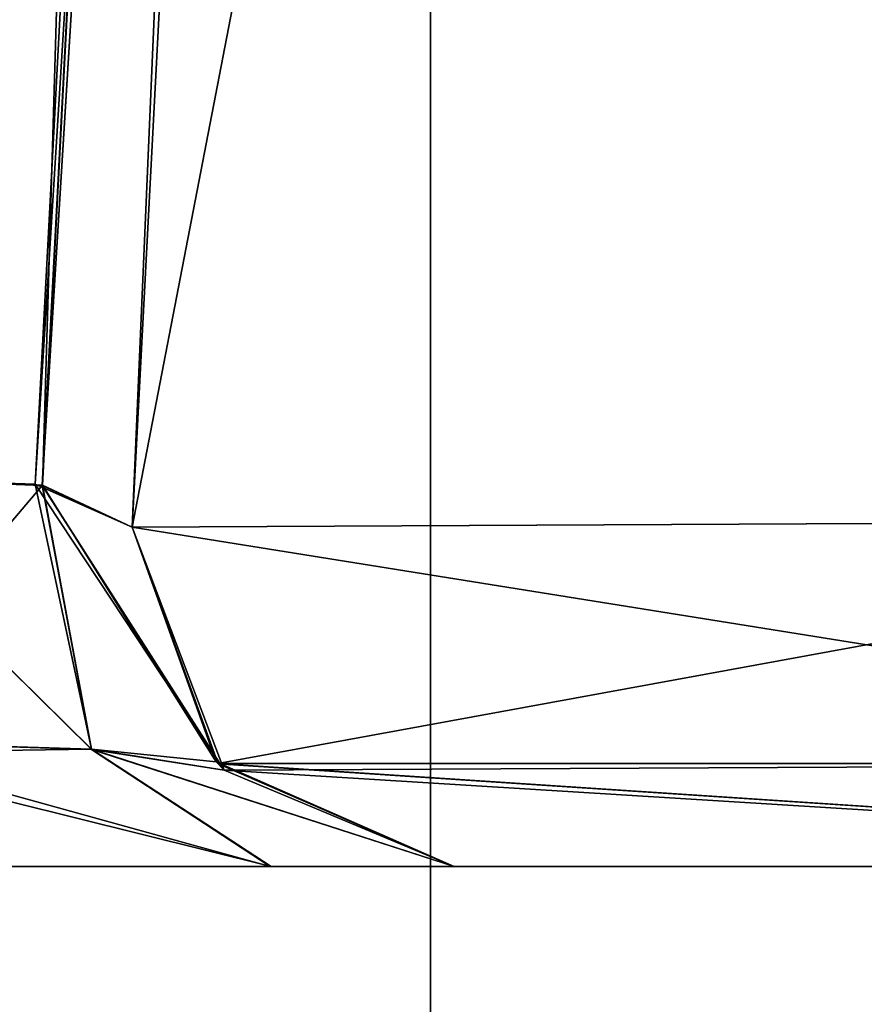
# Model space of a CAD drawing. Header units: inches. Extents: x -9.7 to 9.7, y -2 to 4.3.
# Tile 9 of 187: x -9.0382 to -8.9597, y -1.6178 to -1.5263. Entities that reach past the tile are written whole.
import ezdxf

# ---------------------------------------------------------------- set-up
doc = ezdxf.new("R2010")
doc.units = ezdxf.units.IN
doc.header["$LTSCALE"] = 65.185185
doc.header["$MEASUREMENT"] = 0
for name, color, linetype in [('10031', 7, 'CONTINUOUS'), ('10032', 7, 'CONTINUOUS'), ('10033', 7, 'CONTINUOUS'), ('10034', 7, 'CONTINUOUS'), ('10035', 7, 'CONTINUOUS'), ('14148', 7, 'CONTINUOUS'), ('14155', 7, 'CONTINUOUS'), ('14165', 7, 'CONTINUOUS'), ('14169', 7, 'CONTINUOUS'), ('2079', 7, 'CONTINUOUS'), ('2084', 7, 'CONTINUOUS'), ('3261', 7, 'CONTINUOUS'), ('3262', 7, 'CONTINUOUS'), ('3263', 7, 'CONTINUOUS'), ('3264', 7, 'CONTINUOUS'), ('3265', 7, 'CONTINUOUS'), ('3266', 7, 'CONTINUOUS'), ('3267', 7, 'CONTINUOUS'), ('3268', 7, 'CONTINUOUS'), ('3269', 7, 'CONTINUOUS'), ('3270', 7, 'CONTINUOUS'), ('3272', 7, 'CONTINUOUS'), ('3278', 7, 'CONTINUOUS'), ('4132', 7, 'CONTINUOUS'), ('4951', 7, 'CONTINUOUS'), ('4952', 7, 'CONTINUOUS'), ('4965', 7, 'CONTINUOUS'), ('4966', 7, 'CONTINUOUS'), ('4967', 7, 'CONTINUOUS'), ('4968', 7, 'CONTINUOUS'), ('4969', 7, 'CONTINUOUS'), ('4970', 7, 'CONTINUOUS'), ('8181', 7, 'CONTINUOUS'), ('9904', 7, 'CONTINUOUS'), ('9911', 7, 'CONTINUOUS'), ('9912', 7, 'CONTINUOUS'), ('9913', 7, 'CONTINUOUS'), ('9914', 7, 'CONTINUOUS'), ('9915', 7, 'CONTINUOUS'), ('9916', 7, 'CONTINUOUS'), ('9917', 7, 'CONTINUOUS'), ('9923', 7, 'CONTINUOUS'), ('9924', 7, 'CONTINUOUS'), ('9925', 7, 'CONTINUOUS'), ('9926', 7, 'CONTINUOUS'), ('9927', 7, 'CONTINUOUS'), ('9928', 7, 'CONTINUOUS'), ('9929', 7, 'CONTINUOUS'), ('9930', 7, 'CONTINUOUS'), ('9931', 7, 'CONTINUOUS')]:
    doc.layers.add(name, color=color, linetype=linetype)

msp = doc.modelspace()

# ---------------------------------------------------------------- linework, layer by layer
at = {"layer": '10031', "linetype": 'Continuous'}
for points in [[(-9.019757, -1.595436, 4.17837), (-9.027753, -1.57343, 4.17837), (-9.019934, -1.595244, 3.364357), (-9.019757, -1.595436, 4.17837)], [(-9.019934, -1.595244, 3.364357), (-9.027753, -1.57343, 4.17837), (-9.027753, -1.57343, 3.364357), (-9.019934, -1.595244, 3.364357)], [(-8.997794, -1.605, 3.364357), (-9.019757, -1.595436, 4.17837), (-9.019934, -1.595244, 3.364357), (-8.997794, -1.605, 3.364357)], [(-8.997794, -1.605, 3.364357), (-8.997794, -1.605, 4.178295), (-9.019757, -1.595436, 4.17837), (-8.997794, -1.605, 3.364357)]]:
    msp.add_3dface(points, dxfattribs=at)
at = {"layer": '10032', "linetype": 'Continuous'}
for points in [[(-9.036082, -1.569544, 3.342216), (-9.057223, -1.568763, 3.333029), (-9.057223, -1.594461, 3.326516), (-9.036082, -1.569544, 3.342216)], [(-9.031518, -1.594075, 3.337809), (-9.036082, -1.569544, 3.342216), (-9.057223, -1.594461, 3.326516), (-9.031518, -1.594075, 3.337809)], [(-9.019934, -1.595244, 3.364357), (-9.027753, -1.57343, 3.364357), (-9.036082, -1.569544, 3.342216), (-9.019934, -1.595244, 3.364357)], [(-9.031518, -1.594075, 3.337809), (-9.019934, -1.595244, 3.364357), (-9.036082, -1.569544, 3.342216), (-9.031518, -1.594075, 3.337809)], [(-9.014814, -1.605, 3.321804), (-9.031518, -1.594075, 3.337809), (-9.057223, -1.594461, 3.326516), (-9.014814, -1.605, 3.321804)], [(-9.057223, -1.605, 3.303684), (-9.014814, -1.605, 3.321804), (-9.057223, -1.594461, 3.326516), (-9.057223, -1.605, 3.303684)], [(-9.014814, -1.605, 3.321804), (-8.997794, -1.605, 3.364357), (-9.031518, -1.594075, 3.337809), (-9.014814, -1.605, 3.321804)], [(-8.997794, -1.605, 3.364357), (-9.019934, -1.595244, 3.364357), (-9.031518, -1.594075, 3.337809), (-8.997794, -1.605, 3.364357)]]:
    msp.add_3dface(points, dxfattribs=at)
at = {"layer": '10033', "linetype": 'Continuous'}
for points in [[(-8.987627, -0.642089, 3.144924), (-9.027753, -1.57343, 3.364357), (-8.978738, -0.638168, 3.165561), (-8.987627, -0.642089, 3.144924)], [(-9.008697, -0.642836, 3.136217), (-9.036082, -1.569544, 3.342216), (-8.987627, -0.642089, 3.144924), (-9.008697, -0.642836, 3.136217)], [(-9.036082, -1.569544, 3.342216), (-9.027753, -1.57343, 3.364357), (-8.987627, -0.642089, 3.144924), (-9.036082, -1.569544, 3.342216)], [(-9.008697, -0.642836, 3.136217), (-9.057223, -1.568763, 3.333029), (-9.036082, -1.569544, 3.342216), (-9.008697, -0.642836, 3.136217)]]:
    msp.add_3dface(points, dxfattribs=at)
at = {"layer": '10034', "linetype": 'Continuous'}
for points in [[(-9.027753, -1.57343, 4.17837), (-8.890553, -1.595418, 4.490554), (-8.896067, -1.572775, 4.496277), (-9.027753, -1.57343, 4.17837)], [(-9.019757, -1.595436, 4.17837), (-8.890553, -1.595418, 4.490554), (-9.027753, -1.57343, 4.17837), (-9.019757, -1.595436, 4.17837)], [(-9.019757, -1.595436, 4.17837), (-8.874938, -1.605, 4.474957), (-8.890553, -1.595418, 4.490554), (-9.019757, -1.595436, 4.17837)], [(-8.997794, -1.605, 4.178295), (-8.874938, -1.605, 4.474957), (-9.019757, -1.595436, 4.17837), (-8.997794, -1.605, 4.178295)]]:
    msp.add_3dface(points, dxfattribs=at)
at = {"layer": '10035', "linetype": 'Continuous'}
for points in [[(-8.978738, -0.638168, 4.129355), (-8.896067, -1.572775, 4.496277), (-8.847248, -0.637405, 4.447055), (-8.978738, -0.638168, 4.129355)], [(-9.027753, -1.57343, 4.17837), (-8.896067, -1.572775, 4.496277), (-8.978738, -0.638168, 4.129355), (-9.027753, -1.57343, 4.17837)]]:
    msp.add_3dface(points, dxfattribs=at)
at = {"layer": '14148', "linetype": 'Continuous'}
for points in [[(-9, -1.955, 23.562602), (0, -1.955, 23.562602), (-9, 0.545, 23.562602), (-9, -1.955, 23.562602)], [(-9, 0.545, 23.562602), (0, -1.955, 23.562602), (0, 0.545, 23.562602), (-9, 0.545, 23.562602)]]:
    msp.add_3dface(points, dxfattribs=at)
at = {"layer": '14155', "linetype": 'Continuous'}
for points in [[(-9, 0.545, 23.326602), (0, 0.545, 23.326602), (-9, -1.955, 23.326602), (-9, 0.545, 23.326602)], [(-9, -1.955, 23.326602), (0, 0.545, 23.326602), (0, -1.955, 23.326602), (-9, -1.955, 23.326602)]]:
    msp.add_3dface(points, dxfattribs=at)
at = {"layer": '14165', "linetype": 'Continuous'}
for points in [[(-9, 0.545, 23.326602), (-9.353545, -1.955, 23.18016), (-9.353558, 0.545, 23.180147), (-9, 0.545, 23.326602)], [(-9, 0.545, 23.326602), (-9, -1.955, 23.326602), (-9.353545, -1.955, 23.18016), (-9, 0.545, 23.326602)]]:
    msp.add_3dface(points, dxfattribs=at)
at = {"layer": '14169', "linetype": 'Continuous'}
for points in [[(-9.368385, -1.955, 23.463771), (-9, -1.955, 23.562602), (-9.368365, 0.545, 23.463782), (-9.368385, -1.955, 23.463771)], [(-9, -1.955, 23.562602), (-9, 0.545, 23.562602), (-9.368365, 0.545, 23.463782), (-9, -1.955, 23.562602)]]:
    msp.add_3dface(points, dxfattribs=at)
at = {"layer": '2079', "linetype": 'Continuous'}
for points in [[(-9.008697, -0.642836, 12.516217), (-9.072, -0.421044, 12.469074), (-9.072, -1.568763, 12.713029), (-9.008697, -0.642836, 12.516217)], [(-9.057223, -1.568763, 12.713029), (-9.008697, -0.642836, 12.516217), (-9.072, -1.568763, 12.713029), (-9.057223, -1.568763, 12.713029)]]:
    msp.add_3dface(points, dxfattribs=at)
at = {"layer": '2084', "linetype": 'Continuous'}
for points in [[(-9.057223, -1.605, 8.683684), (-9.014923, -1.605, 6.058311), (-9.014814, -1.605, 8.701804), (-9.057223, -1.605, 8.683684)], [(-9.057223, -1.605, 6.076316), (-9.014923, -1.605, 6.058311), (-9.057223, -1.605, 8.683684), (-9.057223, -1.605, 6.076316)], [(-9.057223, -1.605, 10.076316), (-9.01491, -1.605, 10.058318), (-9.057223, -1.605, 12.683684), (-9.057223, -1.605, 10.076316)], [(-9.057223, -1.605, 12.683684), (-9.01491, -1.605, 10.058318), (-9.014814, -1.605, 12.701804), (-9.057223, -1.605, 12.683684)], [(-9.014923, -1.605, 6.058311), (-8.997794, -1.605, 6.015643), (-9.014814, -1.605, 8.701804), (-9.014923, -1.605, 6.058311)], [(-9.01491, -1.605, 10.058318), (-8.997794, -1.605, 10.015643), (-9.014814, -1.605, 12.701804), (-9.01491, -1.605, 10.058318)], [(-9.014814, -1.605, 8.701804), (-8.997794, -1.605, 6.015643), (-8.997794, -1.605, 8.744357), (-9.014814, -1.605, 8.701804)], [(-9.014814, -1.605, 12.701804), (-8.997794, -1.605, 10.015643), (-8.997794, -1.605, 12.744357), (-9.014814, -1.605, 12.701804)], [(-8.997794, -1.605, 5.201706), (-8.874956, -1.605, 4.90506), (-8.997794, -1.605, 6.015643), (-8.997794, -1.605, 5.201706)], [(-8.997794, -1.605, 6.015643), (-8.874956, -1.605, 4.90506), (-8.997794, -1.605, 8.744357), (-8.997794, -1.605, 6.015643)], [(-8.997794, -1.605, 8.744357), (-8.874956, -1.605, 4.90506), (-8.997794, -1.605, 10.015643), (-8.997794, -1.605, 8.744357)], [(-8.997794, -1.605, 10.015643), (-8.874956, -1.605, 4.90506), (-8.997794, -1.605, 12.744357), (-8.997794, -1.605, 10.015643)], [(-8.997794, -1.605, 12.744357), (-8.874956, -1.605, 4.90506), (-8.997794, -1.605, 13.558295), (-8.997794, -1.605, 12.744357)], [(-8.997794, -1.605, 13.558295), (-8.874956, -1.605, 4.90506), (-8.874938, -1.605, 13.854957), (-8.997794, -1.605, 13.558295)]]:
    msp.add_3dface(points, dxfattribs=at)
at = {"layer": '3261', "linetype": 'Continuous'}
for points in [[(-9.027753, -1.57343, 13.55837), (-8.890553, -1.595418, 13.870554), (-8.896067, -1.572775, 13.876277), (-9.027753, -1.57343, 13.55837)], [(-9.01918, -1.59604, 13.55837), (-8.890553, -1.595418, 13.870554), (-9.027753, -1.57343, 13.55837), (-9.01918, -1.59604, 13.55837)], [(-9.01918, -1.59604, 13.55837), (-8.874938, -1.605, 13.854957), (-8.890553, -1.595418, 13.870554), (-9.01918, -1.59604, 13.55837)], [(-8.997794, -1.605, 13.558295), (-8.874938, -1.605, 13.854957), (-9.01918, -1.59604, 13.55837), (-8.997794, -1.605, 13.558295)]]:
    msp.add_3dface(points, dxfattribs=at)
at = {"layer": '3262', "linetype": 'Continuous'}
for points in [[(-9.01918, -1.59604, 13.55837), (-9.027753, -1.57343, 13.55837), (-9.019934, -1.595244, 12.744357), (-9.01918, -1.59604, 13.55837)], [(-9.019934, -1.595244, 12.744357), (-9.027753, -1.57343, 13.55837), (-9.027753, -1.57343, 12.744357), (-9.019934, -1.595244, 12.744357)], [(-8.997794, -1.605, 12.744357), (-9.01918, -1.59604, 13.55837), (-9.019934, -1.595244, 12.744357), (-8.997794, -1.605, 12.744357)], [(-8.997794, -1.605, 12.744357), (-8.997794, -1.605, 13.558295), (-9.01918, -1.59604, 13.55837), (-8.997794, -1.605, 12.744357)]]:
    msp.add_3dface(points, dxfattribs=at)
at = {"layer": '3263', "linetype": 'Continuous'}
for points in [[(-9.036082, -1.569544, 12.722216), (-9.057223, -1.568763, 12.713029), (-9.057223, -1.594461, 12.706516), (-9.036082, -1.569544, 12.722216)], [(-9.031518, -1.594075, 12.717809), (-9.036082, -1.569544, 12.722216), (-9.057223, -1.594461, 12.706516), (-9.031518, -1.594075, 12.717809)], [(-9.019934, -1.595244, 12.744357), (-9.027753, -1.57343, 12.744357), (-9.036082, -1.569544, 12.722216), (-9.019934, -1.595244, 12.744357)], [(-9.031518, -1.594075, 12.717809), (-9.019934, -1.595244, 12.744357), (-9.036082, -1.569544, 12.722216), (-9.031518, -1.594075, 12.717809)], [(-9.014814, -1.605, 12.701804), (-9.031518, -1.594075, 12.717809), (-9.057223, -1.594461, 12.706516), (-9.014814, -1.605, 12.701804)], [(-9.057223, -1.605, 12.683684), (-9.014814, -1.605, 12.701804), (-9.057223, -1.594461, 12.706516), (-9.057223, -1.605, 12.683684)], [(-9.014814, -1.605, 12.701804), (-8.997794, -1.605, 12.744357), (-9.031518, -1.594075, 12.717809), (-9.014814, -1.605, 12.701804)], [(-8.997794, -1.605, 12.744357), (-9.019934, -1.595244, 12.744357), (-9.031518, -1.594075, 12.717809), (-8.997794, -1.605, 12.744357)]]:
    msp.add_3dface(points, dxfattribs=at)
at = {"layer": '3264', "linetype": 'Continuous'}
for points in [[(-8.987627, -0.642089, 12.524924), (-9.027753, -1.57343, 12.744357), (-8.978738, -0.638168, 12.545561), (-8.987627, -0.642089, 12.524924)], [(-9.008697, -0.642836, 12.516217), (-9.036082, -1.569544, 12.722216), (-8.987627, -0.642089, 12.524924), (-9.008697, -0.642836, 12.516217)], [(-9.036082, -1.569544, 12.722216), (-9.027753, -1.57343, 12.744357), (-8.987627, -0.642089, 12.524924), (-9.036082, -1.569544, 12.722216)], [(-9.008697, -0.642836, 12.516217), (-9.057223, -1.568763, 12.713029), (-9.036082, -1.569544, 12.722216), (-9.008697, -0.642836, 12.516217)]]:
    msp.add_3dface(points, dxfattribs=at)
at = {"layer": '3265', "linetype": 'Continuous'}
for points in [[(-8.978738, -0.638168, 6.214439), (-8.978738, -0.638168, 5.250645), (-9.027753, -1.57343, 6.015643), (-8.978738, -0.638168, 6.214439)], [(-9.027753, -1.57343, 6.015643), (-8.978738, -0.638168, 5.250645), (-9.027753, -1.57343, 5.20163), (-9.027753, -1.57343, 6.015643)]]:
    msp.add_3dface(points, dxfattribs=at)
at = {"layer": '3266', "linetype": 'Continuous'}
for points in [[(-9.027753, -1.57343, 12.744357), (-9.027753, -1.57343, 13.55837), (-8.978738, -0.638168, 13.509355), (-9.027753, -1.57343, 12.744357)], [(-8.978738, -0.638168, 12.545561), (-9.027753, -1.57343, 12.744357), (-8.978738, -0.638168, 13.509355), (-8.978738, -0.638168, 12.545561)]]:
    msp.add_3dface(points, dxfattribs=at)
at = {"layer": '3267', "linetype": 'Continuous'}
for points in [[(-9.027753, -1.57343, 10.015643), (-8.978738, -0.638168, 10.214439), (-8.978738, -0.638168, 8.545561), (-9.027753, -1.57343, 10.015643)], [(-9.027753, -1.57343, 8.744357), (-9.027753, -1.57343, 10.015643), (-8.978738, -0.638168, 8.545561), (-9.027753, -1.57343, 8.744357)]]:
    msp.add_3dface(points, dxfattribs=at)
at = {"layer": '3268', "linetype": 'Continuous'}
for points in [[(-9.019195, -1.596024, 6.015643), (-9.027753, -1.57343, 6.015643), (-9.019778, -1.595414, 5.20163), (-9.019195, -1.596024, 6.015643)], [(-9.019778, -1.595414, 5.20163), (-9.027753, -1.57343, 6.015643), (-9.027753, -1.57343, 5.20163), (-9.019778, -1.595414, 5.20163)], [(-8.997794, -1.605, 5.201706), (-9.019195, -1.596024, 6.015643), (-9.019778, -1.595414, 5.20163), (-8.997794, -1.605, 5.201706)], [(-8.997794, -1.605, 5.201706), (-8.997794, -1.605, 6.015643), (-9.019195, -1.596024, 6.015643), (-8.997794, -1.605, 5.201706)]]:
    msp.add_3dface(points, dxfattribs=at)
at = {"layer": '3269', "linetype": 'Continuous'}
for points in [[(-9.057223, -1.568763, 6.046971), (-9.036111, -1.569557, 6.037811), (-9.031516, -1.594083, 6.042199), (-9.057223, -1.568763, 6.046971)], [(-9.057223, -1.568763, 6.046971), (-9.031516, -1.594083, 6.042199), (-9.057223, -1.593286, 6.052532), (-9.057223, -1.568763, 6.046971)], [(-9.036111, -1.569557, 6.037811), (-9.027753, -1.57343, 6.015643), (-9.019195, -1.596024, 6.015643), (-9.036111, -1.569557, 6.037811)], [(-9.036111, -1.569557, 6.037811), (-9.019195, -1.596024, 6.015643), (-9.031516, -1.594083, 6.042199), (-9.036111, -1.569557, 6.037811)], [(-9.031516, -1.594083, 6.042199), (-9.014923, -1.605, 6.058311), (-9.057223, -1.593286, 6.052532), (-9.031516, -1.594083, 6.042199)], [(-9.014923, -1.605, 6.058311), (-9.057223, -1.605, 6.076316), (-9.057223, -1.593286, 6.052532), (-9.014923, -1.605, 6.058311)], [(-8.997794, -1.605, 6.015643), (-9.014923, -1.605, 6.058311), (-9.031516, -1.594083, 6.042199), (-8.997794, -1.605, 6.015643)], [(-9.019195, -1.596024, 6.015643), (-8.997794, -1.605, 6.015643), (-9.031516, -1.594083, 6.042199), (-9.019195, -1.596024, 6.015643)]]:
    msp.add_3dface(points, dxfattribs=at)
at = {"layer": '3270', "linetype": 'Continuous'}
for points in [[(-8.987647, -0.642092, 6.235096), (-8.978738, -0.638168, 6.214439), (-9.036111, -1.569557, 6.037811), (-8.987647, -0.642092, 6.235096)], [(-9.036111, -1.569557, 6.037811), (-8.978738, -0.638168, 6.214439), (-9.027753, -1.57343, 6.015643), (-9.036111, -1.569557, 6.037811)], [(-9.008697, -0.642836, 6.243783), (-8.987647, -0.642092, 6.235096), (-9.057223, -1.568763, 6.046971), (-9.008697, -0.642836, 6.243783)], [(-9.057223, -1.568763, 6.046971), (-8.987647, -0.642092, 6.235096), (-9.036111, -1.569557, 6.037811), (-9.057223, -1.568763, 6.046971)]]:
    msp.add_3dface(points, dxfattribs=at)
at = {"layer": '3272', "linetype": 'Continuous'}
msp.add_3dface([(-9.008697, -0.642836, 6.243783), (-9.057223, -1.568763, 6.046971), (-9.072, -0.421044, 6.290926), (-9.008697, -0.642836, 6.243783)], dxfattribs=at)
at = {"layer": '3278', "linetype": 'Continuous'}
for points in [[(-9.072, -0.421044, 8.469074), (-9.072, -1.568763, 8.713029), (-9.008697, -0.642836, 8.516217), (-9.072, -0.421044, 8.469074)], [(-9.008697, -0.642836, 8.516217), (-9.072, -1.568763, 8.713029), (-9.057223, -1.568763, 8.713029), (-9.008697, -0.642836, 8.516217)]]:
    msp.add_3dface(points, dxfattribs=at)
at = {"layer": '4132', "linetype": 'Continuous'}
for points in [[(-8.978738, -0.638168, 13.509355), (-8.896067, -1.572775, 13.876277), (-8.847248, -0.637405, 13.827055), (-8.978738, -0.638168, 13.509355)], [(-9.027753, -1.57343, 13.55837), (-8.896067, -1.572775, 13.876277), (-8.978738, -0.638168, 13.509355), (-9.027753, -1.57343, 13.55837)]]:
    msp.add_3dface(points, dxfattribs=at)
at = {"layer": '4951', "linetype": 'Continuous'}
for points in [[(-9.027753, -1.57343, 5.20163), (-8.978738, -0.638168, 5.250645), (-8.847046, -0.637405, 4.932743), (-9.027753, -1.57343, 5.20163)], [(-8.896172, -1.572775, 4.883827), (-9.027753, -1.57343, 5.20163), (-8.847046, -0.637405, 4.932743), (-8.896172, -1.572775, 4.883827)]]:
    msp.add_3dface(points, dxfattribs=at)
at = {"layer": '4952', "linetype": 'Continuous'}
for points in [[(-9.019778, -1.595414, 5.20163), (-9.027753, -1.57343, 5.20163), (-8.896172, -1.572775, 4.883827), (-9.019778, -1.595414, 5.20163)], [(-9.019778, -1.595414, 5.20163), (-8.896172, -1.572775, 4.883827), (-8.890553, -1.595418, 4.889446), (-9.019778, -1.595414, 5.20163)], [(-8.874956, -1.605, 4.90506), (-8.997794, -1.605, 5.201706), (-9.019778, -1.595414, 5.20163), (-8.874956, -1.605, 4.90506)], [(-8.874956, -1.605, 4.90506), (-9.019778, -1.595414, 5.20163), (-8.890553, -1.595418, 4.889446), (-8.874956, -1.605, 4.90506)]]:
    msp.add_3dface(points, dxfattribs=at)
at = {"layer": '4965', "linetype": 'Continuous'}
msp.add_3dface([(-9.057223, -1.568763, 10.046971), (-9.072, -0.421044, 10.290926), (-9.008697, -0.642836, 10.243783), (-9.057223, -1.568763, 10.046971)], dxfattribs=at)
at = {"layer": '4966', "linetype": 'Continuous'}
for points in [[(-9.027753, -1.57343, 10.015643), (-9.036101, -1.569547, 10.037803), (-8.978738, -0.638168, 10.214439), (-9.027753, -1.57343, 10.015643)], [(-8.978738, -0.638168, 10.214439), (-9.036101, -1.569547, 10.037803), (-8.987627, -0.642089, 10.235076), (-8.978738, -0.638168, 10.214439)], [(-9.057223, -1.568763, 10.046971), (-9.008697, -0.642836, 10.243783), (-8.987627, -0.642089, 10.235076), (-9.057223, -1.568763, 10.046971)], [(-9.036101, -1.569547, 10.037803), (-9.057223, -1.568763, 10.046971), (-8.987627, -0.642089, 10.235076), (-9.036101, -1.569547, 10.037803)]]:
    msp.add_3dface(points, dxfattribs=at)
at = {"layer": '4967', "linetype": 'Continuous'}
for points in [[(-9.057223, -1.568763, 10.046971), (-9.036101, -1.569547, 10.037803), (-9.031523, -1.594094, 10.04222), (-9.057223, -1.568763, 10.046971)], [(-9.057223, -1.568763, 10.046971), (-9.031523, -1.594094, 10.04222), (-9.057223, -1.593286, 10.052532), (-9.057223, -1.568763, 10.046971)], [(-9.036101, -1.569547, 10.037803), (-9.027753, -1.57343, 10.015643), (-9.019195, -1.596024, 10.015643), (-9.036101, -1.569547, 10.037803)], [(-9.031523, -1.594094, 10.04222), (-9.036101, -1.569547, 10.037803), (-9.019195, -1.596024, 10.015643), (-9.031523, -1.594094, 10.04222)], [(-9.01491, -1.605, 10.058318), (-9.057223, -1.605, 10.076316), (-9.057223, -1.593286, 10.052532), (-9.01491, -1.605, 10.058318)], [(-9.031523, -1.594094, 10.04222), (-9.01491, -1.605, 10.058318), (-9.057223, -1.593286, 10.052532), (-9.031523, -1.594094, 10.04222)], [(-8.997794, -1.605, 10.015643), (-9.01491, -1.605, 10.058318), (-9.031523, -1.594094, 10.04222), (-8.997794, -1.605, 10.015643)], [(-8.997794, -1.605, 10.015643), (-9.031523, -1.594094, 10.04222), (-9.019195, -1.596024, 10.015643), (-8.997794, -1.605, 10.015643)]]:
    msp.add_3dface(points, dxfattribs=at)
at = {"layer": '4968', "linetype": 'Continuous'}
for points in [[(-9.019195, -1.596024, 10.015643), (-9.027753, -1.57343, 10.015643), (-9.019934, -1.595244, 8.744357), (-9.019195, -1.596024, 10.015643)], [(-9.019934, -1.595244, 8.744357), (-9.027753, -1.57343, 10.015643), (-9.027753, -1.57343, 8.744357), (-9.019934, -1.595244, 8.744357)], [(-8.997794, -1.605, 8.744357), (-9.019195, -1.596024, 10.015643), (-9.019934, -1.595244, 8.744357), (-8.997794, -1.605, 8.744357)], [(-8.997794, -1.605, 8.744357), (-8.997794, -1.605, 10.015643), (-9.019195, -1.596024, 10.015643), (-8.997794, -1.605, 8.744357)]]:
    msp.add_3dface(points, dxfattribs=at)
at = {"layer": '4969', "linetype": 'Continuous'}
for points in [[(-9.036082, -1.569544, 8.722216), (-9.057223, -1.568763, 8.713029), (-9.057223, -1.594461, 8.706516), (-9.036082, -1.569544, 8.722216)], [(-9.031518, -1.594075, 8.717809), (-9.036082, -1.569544, 8.722216), (-9.057223, -1.594461, 8.706516), (-9.031518, -1.594075, 8.717809)], [(-9.019934, -1.595244, 8.744357), (-9.027753, -1.57343, 8.744357), (-9.036082, -1.569544, 8.722216), (-9.019934, -1.595244, 8.744357)], [(-9.031518, -1.594075, 8.717809), (-9.019934, -1.595244, 8.744357), (-9.036082, -1.569544, 8.722216), (-9.031518, -1.594075, 8.717809)], [(-9.014814, -1.605, 8.701804), (-9.031518, -1.594075, 8.717809), (-9.057223, -1.594461, 8.706516), (-9.014814, -1.605, 8.701804)], [(-9.057223, -1.605, 8.683684), (-9.014814, -1.605, 8.701804), (-9.057223, -1.594461, 8.706516), (-9.057223, -1.605, 8.683684)], [(-9.014814, -1.605, 8.701804), (-8.997794, -1.605, 8.744357), (-9.031518, -1.594075, 8.717809), (-9.014814, -1.605, 8.701804)], [(-8.997794, -1.605, 8.744357), (-9.019934, -1.595244, 8.744357), (-9.031518, -1.594075, 8.717809), (-8.997794, -1.605, 8.744357)]]:
    msp.add_3dface(points, dxfattribs=at)
at = {"layer": '4970', "linetype": 'Continuous'}
for points in [[(-8.987627, -0.642089, 8.524924), (-9.027753, -1.57343, 8.744357), (-8.978738, -0.638168, 8.545561), (-8.987627, -0.642089, 8.524924)], [(-9.008697, -0.642836, 8.516217), (-9.036082, -1.569544, 8.722216), (-8.987627, -0.642089, 8.524924), (-9.008697, -0.642836, 8.516217)], [(-9.036082, -1.569544, 8.722216), (-9.027753, -1.57343, 8.744357), (-8.987627, -0.642089, 8.524924), (-9.036082, -1.569544, 8.722216)], [(-9.008697, -0.642836, 8.516217), (-9.057223, -1.568763, 8.713029), (-9.036082, -1.569544, 8.722216), (-9.008697, -0.642836, 8.516217)]]:
    msp.add_3dface(points, dxfattribs=at)
at = {"layer": '8181', "linetype": 'Continuous'}
for points in [[(-9.057223, -1.605, -0.696316), (-9.014923, -1.605, -3.321689), (-9.014814, -1.605, -0.678196), (-9.057223, -1.605, -0.696316)], [(-9.057223, -1.605, -3.303684), (-9.014923, -1.605, -3.321689), (-9.057223, -1.605, -0.696316), (-9.057223, -1.605, -3.303684)], [(-9.057223, -1.605, 0.696316), (-9.01491, -1.605, 0.678318), (-9.057223, -1.605, 3.303684), (-9.057223, -1.605, 0.696316)], [(-9.057223, -1.605, 3.303684), (-9.01491, -1.605, 0.678318), (-9.014814, -1.605, 3.321804), (-9.057223, -1.605, 3.303684)], [(-9.014923, -1.605, -3.321689), (-8.997794, -1.605, -3.364357), (-9.014814, -1.605, -0.678196), (-9.014923, -1.605, -3.321689)], [(-9.01491, -1.605, 0.678318), (-8.997794, -1.605, 0.635643), (-9.014814, -1.605, 3.321804), (-9.01491, -1.605, 0.678318)], [(-9.014814, -1.605, -0.678196), (-8.997794, -1.605, -3.364357), (-8.997794, -1.605, -0.635643), (-9.014814, -1.605, -0.678196)], [(-9.014814, -1.605, 3.321804), (-8.997794, -1.605, 0.635643), (-8.997794, -1.605, 3.364357), (-9.014814, -1.605, 3.321804)], [(-8.997794, -1.605, -4.178294), (-8.874956, -1.605, -4.47494), (-8.997794, -1.605, -3.364357), (-8.997794, -1.605, -4.178294)], [(-8.997794, -1.605, -3.364357), (-8.874956, -1.605, -4.47494), (-8.997794, -1.605, -0.635643), (-8.997794, -1.605, -3.364357)], [(-8.997794, -1.605, -0.635643), (-8.874956, -1.605, -4.47494), (-8.997794, -1.605, 0.635643), (-8.997794, -1.605, -0.635643)], [(-8.997794, -1.605, 0.635643), (-8.874956, -1.605, -4.47494), (-8.997794, -1.605, 3.364357), (-8.997794, -1.605, 0.635643)], [(-8.997794, -1.605, 3.364357), (-8.874956, -1.605, -4.47494), (-8.997794, -1.605, 4.178295), (-8.997794, -1.605, 3.364357)], [(-8.997794, -1.605, 4.178295), (-8.874956, -1.605, -4.47494), (-8.874938, -1.605, 4.474957), (-8.997794, -1.605, 4.178295)]]:
    msp.add_3dface(points, dxfattribs=at)
at = {"layer": '9904', "linetype": 'Continuous'}
for points in [[(-9.008697, -0.642836, 3.136217), (-9.072, -0.421044, 3.089074), (-9.072, -1.568763, 3.333029), (-9.008697, -0.642836, 3.136217)], [(-9.057223, -1.568763, 3.333029), (-9.008697, -0.642836, 3.136217), (-9.072, -1.568763, 3.333029), (-9.057223, -1.568763, 3.333029)]]:
    msp.add_3dface(points, dxfattribs=at)
at = {"layer": '9911', "linetype": 'Continuous'}
msp.add_3dface([(-9.057223, -1.568763, 0.666971), (-9.072, -0.421044, 0.910926), (-9.008697, -0.642836, 0.863783), (-9.057223, -1.568763, 0.666971)], dxfattribs=at)
at = {"layer": '9912', "linetype": 'Continuous'}
for points in [[(-9.027753, -1.57343, 0.635643), (-9.036101, -1.569547, 0.657803), (-8.978738, -0.638168, 0.834439), (-9.027753, -1.57343, 0.635643)], [(-8.978738, -0.638168, 0.834439), (-9.036101, -1.569547, 0.657803), (-8.987627, -0.642089, 0.855076), (-8.978738, -0.638168, 0.834439)], [(-9.057223, -1.568763, 0.666971), (-9.008697, -0.642836, 0.863783), (-8.987627, -0.642089, 0.855076), (-9.057223, -1.568763, 0.666971)], [(-9.036101, -1.569547, 0.657803), (-9.057223, -1.568763, 0.666971), (-8.987627, -0.642089, 0.855076), (-9.036101, -1.569547, 0.657803)]]:
    msp.add_3dface(points, dxfattribs=at)
at = {"layer": '9913', "linetype": 'Continuous'}
for points in [[(-9.057223, -1.568763, 0.666971), (-9.036101, -1.569547, 0.657803), (-9.031523, -1.594094, 0.66222), (-9.057223, -1.568763, 0.666971)], [(-9.057223, -1.568763, 0.666971), (-9.031523, -1.594094, 0.66222), (-9.057223, -1.593286, 0.672532), (-9.057223, -1.568763, 0.666971)], [(-9.036101, -1.569547, 0.657803), (-9.027753, -1.57343, 0.635643), (-9.019195, -1.596024, 0.635643), (-9.036101, -1.569547, 0.657803)], [(-9.031523, -1.594094, 0.66222), (-9.036101, -1.569547, 0.657803), (-9.019195, -1.596024, 0.635643), (-9.031523, -1.594094, 0.66222)], [(-9.01491, -1.605, 0.678318), (-9.057223, -1.605, 0.696316), (-9.057223, -1.593286, 0.672532), (-9.01491, -1.605, 0.678318)], [(-9.031523, -1.594094, 0.66222), (-9.01491, -1.605, 0.678318), (-9.057223, -1.593286, 0.672532), (-9.031523, -1.594094, 0.66222)], [(-8.997794, -1.605, 0.635643), (-9.01491, -1.605, 0.678318), (-9.031523, -1.594094, 0.66222), (-8.997794, -1.605, 0.635643)], [(-8.997794, -1.605, 0.635643), (-9.031523, -1.594094, 0.66222), (-9.019195, -1.596024, 0.635643), (-8.997794, -1.605, 0.635643)]]:
    msp.add_3dface(points, dxfattribs=at)
at = {"layer": '9914', "linetype": 'Continuous'}
for points in [[(-9.019195, -1.596024, 0.635643), (-9.027753, -1.57343, 0.635643), (-9.019934, -1.595244, -0.635643), (-9.019195, -1.596024, 0.635643)], [(-9.019934, -1.595244, -0.635643), (-9.027753, -1.57343, 0.635643), (-9.027753, -1.57343, -0.635643), (-9.019934, -1.595244, -0.635643)], [(-8.997794, -1.605, -0.635643), (-9.019195, -1.596024, 0.635643), (-9.019934, -1.595244, -0.635643), (-8.997794, -1.605, -0.635643)], [(-8.997794, -1.605, -0.635643), (-8.997794, -1.605, 0.635643), (-9.019195, -1.596024, 0.635643), (-8.997794, -1.605, -0.635643)]]:
    msp.add_3dface(points, dxfattribs=at)
at = {"layer": '9915', "linetype": 'Continuous'}
for points in [[(-9.057223, -1.594461, -0.673484), (-9.036082, -1.569544, -0.657784), (-9.057223, -1.568763, -0.666971), (-9.057223, -1.594461, -0.673484)], [(-9.031518, -1.594075, -0.662191), (-9.036082, -1.569544, -0.657784), (-9.057223, -1.594461, -0.673484), (-9.031518, -1.594075, -0.662191)], [(-9.019934, -1.595244, -0.635643), (-9.027753, -1.57343, -0.635643), (-9.036082, -1.569544, -0.657784), (-9.019934, -1.595244, -0.635643)], [(-9.031518, -1.594075, -0.662191), (-9.019934, -1.595244, -0.635643), (-9.036082, -1.569544, -0.657784), (-9.031518, -1.594075, -0.662191)], [(-9.014814, -1.605, -0.678196), (-9.031518, -1.594075, -0.662191), (-9.057223, -1.594461, -0.673484), (-9.014814, -1.605, -0.678196)], [(-9.057223, -1.605, -0.696316), (-9.014814, -1.605, -0.678196), (-9.057223, -1.594461, -0.673484), (-9.057223, -1.605, -0.696316)], [(-9.014814, -1.605, -0.678196), (-8.997794, -1.605, -0.635643), (-9.031518, -1.594075, -0.662191), (-9.014814, -1.605, -0.678196)], [(-8.997794, -1.605, -0.635643), (-9.019934, -1.595244, -0.635643), (-9.031518, -1.594075, -0.662191), (-8.997794, -1.605, -0.635643)]]:
    msp.add_3dface(points, dxfattribs=at)
at = {"layer": '9916', "linetype": 'Continuous'}
for points in [[(-8.987627, -0.642089, -0.855076), (-9.027753, -1.57343, -0.635643), (-8.978738, -0.638168, -0.834439), (-8.987627, -0.642089, -0.855076)], [(-9.036082, -1.569544, -0.657784), (-9.027753, -1.57343, -0.635643), (-8.987627, -0.642089, -0.855076), (-9.036082, -1.569544, -0.657784)], [(-9.008697, -0.642836, -0.863783), (-9.036082, -1.569544, -0.657784), (-8.987627, -0.642089, -0.855076), (-9.008697, -0.642836, -0.863783)], [(-9.057223, -1.568763, -0.666971), (-9.036082, -1.569544, -0.657784), (-9.008697, -0.642836, -0.863783), (-9.057223, -1.568763, -0.666971)]]:
    msp.add_3dface(points, dxfattribs=at)
at = {"layer": '9917', "linetype": 'Continuous'}
for points in [[(-9.072, -0.421044, -0.910926), (-9.072, -1.568763, -0.666971), (-9.008697, -0.642836, -0.863783), (-9.072, -0.421044, -0.910926)], [(-9.072, -1.568763, -0.666971), (-9.057223, -1.568763, -0.666971), (-9.008697, -0.642836, -0.863783), (-9.072, -1.568763, -0.666971)]]:
    msp.add_3dface(points, dxfattribs=at)
at = {"layer": '9923', "linetype": 'Continuous'}
msp.add_3dface([(-9.008697, -0.642836, -3.136217), (-9.057223, -1.568763, -3.333029), (-9.072, -0.421044, -3.089074), (-9.008697, -0.642836, -3.136217)], dxfattribs=at)
at = {"layer": '9924', "linetype": 'Continuous'}
for points in [[(-8.987647, -0.642092, -3.144904), (-8.978738, -0.638168, -3.165561), (-9.036744, -1.569456, -3.341528), (-8.987647, -0.642092, -3.144904)], [(-9.036744, -1.569456, -3.341528), (-8.978738, -0.638168, -3.165561), (-9.027753, -1.57343, -3.364357), (-9.036744, -1.569456, -3.341528)], [(-9.008697, -0.642836, -3.136217), (-8.987647, -0.642092, -3.144904), (-9.057223, -1.568763, -3.333029), (-9.008697, -0.642836, -3.136217)], [(-9.057223, -1.568763, -3.333029), (-8.987647, -0.642092, -3.144904), (-9.036744, -1.569456, -3.341528), (-9.057223, -1.568763, -3.333029)]]:
    msp.add_3dface(points, dxfattribs=at)
at = {"layer": '9925', "linetype": 'Continuous'}
for points in [[(-9.057223, -1.568763, -3.333029), (-9.036744, -1.569456, -3.341528), (-9.031516, -1.594083, -3.337801), (-9.057223, -1.568763, -3.333029)], [(-9.057223, -1.568763, -3.333029), (-9.031516, -1.594083, -3.337801), (-9.057223, -1.593286, -3.327468), (-9.057223, -1.568763, -3.333029)], [(-9.036744, -1.569456, -3.341528), (-9.027753, -1.57343, -3.364357), (-9.019195, -1.596024, -3.364357), (-9.036744, -1.569456, -3.341528)], [(-9.036744, -1.569456, -3.341528), (-9.019195, -1.596024, -3.364357), (-9.031516, -1.594083, -3.337801), (-9.036744, -1.569456, -3.341528)], [(-9.031516, -1.594083, -3.337801), (-9.014923, -1.605, -3.321689), (-9.057223, -1.593286, -3.327468), (-9.031516, -1.594083, -3.337801)], [(-9.014923, -1.605, -3.321689), (-9.057223, -1.605, -3.303684), (-9.057223, -1.593286, -3.327468), (-9.014923, -1.605, -3.321689)], [(-8.997794, -1.605, -3.364357), (-9.014923, -1.605, -3.321689), (-9.031516, -1.594083, -3.337801), (-8.997794, -1.605, -3.364357)], [(-9.019195, -1.596024, -3.364357), (-8.997794, -1.605, -3.364357), (-9.031516, -1.594083, -3.337801), (-9.019195, -1.596024, -3.364357)]]:
    msp.add_3dface(points, dxfattribs=at)
at = {"layer": '9926', "linetype": 'Continuous'}
for points in [[(-9.027753, -1.57343, -4.17837), (-9.019778, -1.595414, -4.17837), (-9.027753, -1.57343, -3.364357), (-9.027753, -1.57343, -4.17837)], [(-9.027753, -1.57343, -3.364357), (-9.019778, -1.595414, -4.17837), (-9.019195, -1.596024, -3.364357), (-9.027753, -1.57343, -3.364357)], [(-9.019778, -1.595414, -4.17837), (-8.997794, -1.605, -4.178294), (-9.019195, -1.596024, -3.364357), (-9.019778, -1.595414, -4.17837)], [(-8.997794, -1.605, -4.178294), (-8.997794, -1.605, -3.364357), (-9.019195, -1.596024, -3.364357), (-8.997794, -1.605, -4.178294)]]:
    msp.add_3dface(points, dxfattribs=at)
at = {"layer": '9927', "linetype": 'Continuous'}
for points in [[(-8.978738, -0.638168, -4.129355), (-9.027753, -1.57343, -4.17837), (-9.027753, -1.57343, -3.364357), (-8.978738, -0.638168, -4.129355)], [(-8.978738, -0.638168, -3.165561), (-8.978738, -0.638168, -4.129355), (-9.027753, -1.57343, -3.364357), (-8.978738, -0.638168, -3.165561)]]:
    msp.add_3dface(points, dxfattribs=at)
at = {"layer": '9928', "linetype": 'Continuous'}
for points in [[(-9.027753, -1.57343, 3.364357), (-9.027753, -1.57343, 4.17837), (-8.978738, -0.638168, 4.129355), (-9.027753, -1.57343, 3.364357)], [(-8.978738, -0.638168, 3.165561), (-9.027753, -1.57343, 3.364357), (-8.978738, -0.638168, 4.129355), (-8.978738, -0.638168, 3.165561)]]:
    msp.add_3dface(points, dxfattribs=at)
at = {"layer": '9929', "linetype": 'Continuous'}
for points in [[(-9.027753, -1.57343, 0.635643), (-8.978738, -0.638168, 0.834439), (-8.978738, -0.638168, -0.834439), (-9.027753, -1.57343, 0.635643)], [(-9.027753, -1.57343, -0.635643), (-9.027753, -1.57343, 0.635643), (-8.978738, -0.638168, -0.834439), (-9.027753, -1.57343, -0.635643)]]:
    msp.add_3dface(points, dxfattribs=at)
at = {"layer": '9930', "linetype": 'Continuous'}
for points in [[(-8.896172, -1.572775, -4.496173), (-9.027753, -1.57343, -4.17837), (-8.847046, -0.637405, -4.447257), (-8.896172, -1.572775, -4.496173)], [(-8.847046, -0.637405, -4.447257), (-9.027753, -1.57343, -4.17837), (-8.978738, -0.638168, -4.129355), (-8.847046, -0.637405, -4.447257)]]:
    msp.add_3dface(points, dxfattribs=at)
at = {"layer": '9931', "linetype": 'Continuous'}
for points in [[(-9.019778, -1.595414, -4.17837), (-9.027753, -1.57343, -4.17837), (-8.896172, -1.572775, -4.496173), (-9.019778, -1.595414, -4.17837)], [(-8.890553, -1.595418, -4.490554), (-9.019778, -1.595414, -4.17837), (-8.896172, -1.572775, -4.496173), (-8.890553, -1.595418, -4.490554)], [(-8.874956, -1.605, -4.47494), (-8.997794, -1.605, -4.178294), (-9.019778, -1.595414, -4.17837), (-8.874956, -1.605, -4.47494)], [(-8.874956, -1.605, -4.47494), (-9.019778, -1.595414, -4.17837), (-8.890553, -1.595418, -4.490554), (-8.874956, -1.605, -4.47494)]]:
    msp.add_3dface(points, dxfattribs=at)

doc.saveas('drawing.dxf')
